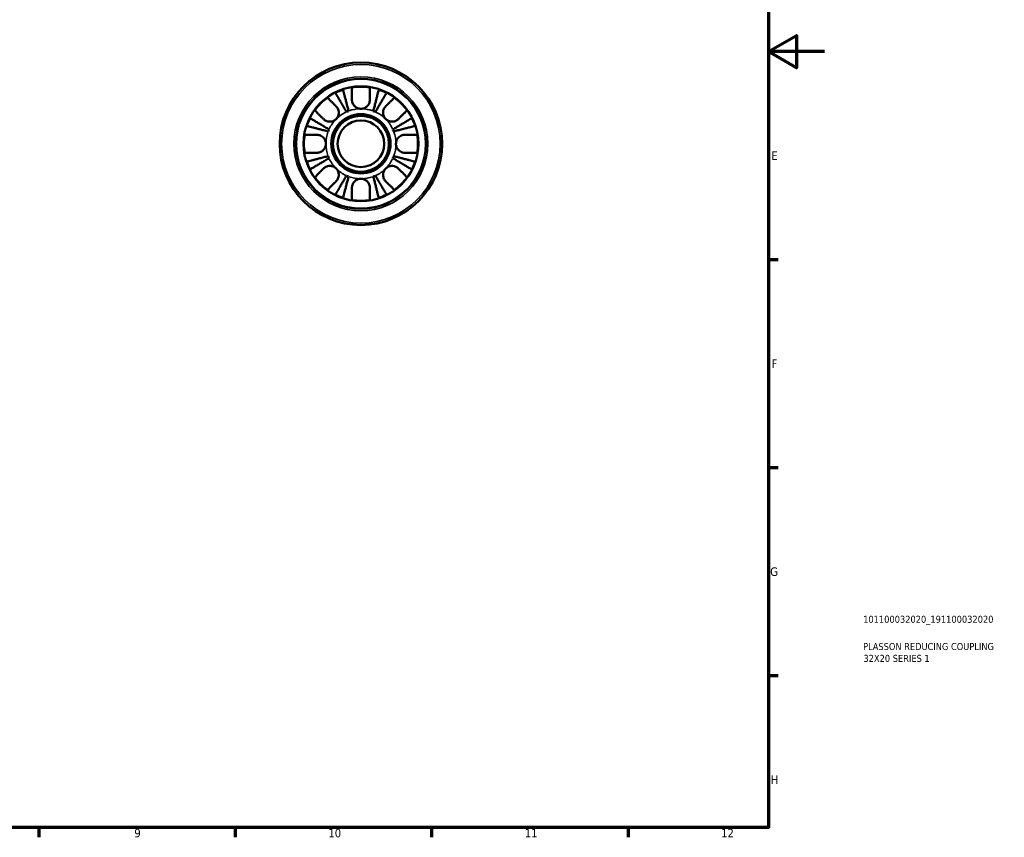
# Model space of a CAD drawing. Header units: millimetres. Extents: x 0 to 905, y -151 to 594.
# Tile 7 of 10: x 554 to 905, y 17 to 308. Entities that reach past the tile are written whole.
import ezdxf

# ---------------------------------------------------------------- set-up
doc = ezdxf.new("R2010")
doc.units = ezdxf.units.MM
for name, color, linetype, lineweight in [('Border (ANSI)', 7, 'Continuous', 70), ('Title (ISO)', 7, 'Continuous', 50), ('Visible (ANSI)', 7, 'Continuous', 50), ('Visible Narrow (ANSI)', 7, 'Continuous', 35)]:
    doc.layers.add(name, color=color, linetype=linetype, lineweight=lineweight)
doc.styles.add('Note Text (ANSI)', font='tahoma.ttf')
doc.styles.add('Note Text (ISO)', font='tahoma.ttf')

# ---------------------------------------------------------------- blocks, each defined once
blk = doc.blocks.new('Borders Default Border')
at = {"layer": 'Border (ANSI)'}
for p, q in [((821, 222.75), (824.45, 222.75)), ((821, 148.5), (824.45, 148.5)), ((821, 74.25), (824.45, 74.25)), ((560.67, 20), (560.67, 16.55)), ((630.75, 20), (630.75, 16.55)), ((700.83, 20), (700.83, 16.55)), ((770.92, 20), (770.92, 16.55))]:
    blk.add_line(p, q, dxfattribs=at)
at = {"layer": 'Border (ANSI)', "flags": 128}
for points in [[(20, 20), (20, 574), (821, 574), (821, 20), (20, 20)], [(841, 297), (821, 297), (831, 302.77), (831, 291.23), (821, 297)]]:
    blk.add_lwpolyline(points, dxfattribs=at)
at = {"layer": 'Border (ANSI)', "color": 230, "true_color": 0xff0080, "attachment_point": 7, "style": 'Note Text (ANSI)'}
for s, insert, char_height in [('E', (822.05, 258.35), 3.05), ('F', (822.14, 184.1), 3.05), ('G', (821.66, 109.79), 3.05), ('H', (821.81, 35.6), 3.05), ('9', (594.7, 16.49), 3.05), ('10', (663.96, 16.49), 3.048), ('11', (734.04, 16.55), 3.048), ('12', (804.13, 16.55), 3.048)]:
    blk.add_mtext(s, dxfattribs=dict(at, insert=insert, char_height=char_height))
blk = doc.blocks.new('Title Blocks ISO')
at = {"layer": 'Title (ISO)', "color": 232, "true_color": 0xca0064, "style": 'Note Text (ISO)'}
for tag, p in [('PART_NUMBER_001', (33.84, 73.13)), ('DESCRIPTION_001', (33.84, 63.4)), ('DESCRIPTION_002', (33.93, 59.18))]:
    blk.add_attdef(tag, p, '', height=2.5, dxfattribs=at)

msp = doc.modelspace()

# ---------------------------------------------------------------- linework, layer by layer
at = {"layer": 'Visible (ANSI)'}
for radius in [29, 23.2, 20.5, 10.58, 10, 8.333]:
    msp.add_circle((675.589, 264.096), radius, dxfattribs=at)
for radius, start, end in [(20.338, 108.28521, 116.71479), (20.338, 80.94758, 99.05242), (20.338, 63.28521, 71.71479), (20.338, 125.94758, 144.05242), (20.338, 35.94758, 54.05242), (12.5, 110.66622, 114.33378), (12.5, 65.66622, 69.33378), (20.338, 153.28521, 161.71479), (20.338, 18.28521, 26.71479), (20.338, 170.94758, 189.05242), (12.5, 155.66622, 159.33378), (12.5, 20.66622, 24.33378), (20.338, 350.94758, 9.05242), (20.338, 198.28521, 206.71479), (12.5, 200.66622, 204.33378), (12.5, 335.66622, 339.33378), (20.338, 333.28521, 341.71479), (20.338, 215.94758, 234.05242), (12.5, 245.66622, 249.33378), (12.5, 290.66622, 294.33378), (20.338, 305.94758, 324.05242), (20.338, 243.28521, 251.71479), (20.338, 260.94758, 279.05242), (20.338, 288.28521, 296.71479)]:
    msp.add_arc((675.589, 264.096), radius, start, end, dxfattribs=at)
for points, knots in [([(670.438, 275.486), (670.186, 275.913), (669.911, 276.381), (669.371, 277.296), (669.107, 277.745), (668.642, 278.534), (668.398, 278.948), (667.943, 279.722), (667.731, 280.081), (667.376, 280.683), (667.2, 280.983), (666.896, 281.498), (666.769, 281.715), (666.579, 282.037), (666.499, 282.173), (666.446, 282.263)], [3.5727317, 3.5727317, 3.5727317, 3.5727317, 3.721745, 3.721745, 3.8707582, 3.8707582, 4.019183, 4.019183, 4.1676079, 4.1676079, 4.3157226, 4.3157226, 4.4638373, 4.4638373, 4.6079695, 4.6079695, 4.6079695, 4.6079695]), ([(669.208, 283.407), (669.234, 283.306), (669.274, 283.153), (669.367, 282.792), (669.43, 282.548), (669.58, 281.968), (669.667, 281.632), (669.842, 280.955), (669.946, 280.551), (670.171, 279.682), (670.291, 279.217), (670.521, 278.33), (670.651, 277.827), (670.917, 276.798), (671.053, 276.273), (671.177, 275.792)], [0.1517731, 0.1517731, 0.1517731, 0.1517731, 0.2959053, 0.2959053, 0.44402, 0.44402, 0.5921347, 0.5921347, 0.7405595, 0.7405595, 0.8889844, 0.8889844, 1.0379976, 1.0379976, 1.1870108, 1.1870108, 1.1870108, 1.1870108]), ([(672.389, 279.796), (672.389, 280.113), (672.389, 280.433), (672.389, 281.192), (672.389, 281.614), (672.389, 282.323), (672.389, 282.675), (672.389, 283.282), (672.389, 283.537), (672.389, 283.915), (672.389, 284.075), (672.389, 284.181)], [4.03221701, 4.03221701, 4.03221701, 4.03221701, 4.13285074, 4.13285074, 4.282082, 4.282082, 4.43105495, 4.43105495, 4.5800279, 4.5800279, 4.72427535, 4.72427535, 4.72427535, 4.72427535]), ([(678.789, 284.181), (678.789, 284.076), (678.789, 283.919), (678.789, 283.546), (678.789, 283.293), (678.789, 282.691), (678.789, 282.342), (678.789, 281.637), (678.789, 281.214), (678.789, 280.447), (678.789, 280.12), (678.789, 279.796)], [0.1517835, 0.1517835, 0.1517835, 0.1517835, 0.29453183, 0.29453183, 0.44272575, 0.44272575, 0.59091966, 0.59091966, 0.74090906, 0.74090906, 0.84386421, 0.84386421, 0.84386421, 0.84386421]), ([(680, 275.792), (680.125, 276.272), (680.26, 276.797), (680.526, 277.825), (680.656, 278.328), (680.885, 279.214), (681.006, 279.679), (681.23, 280.548), (681.335, 280.951), (681.51, 281.629), (681.597, 281.966), (681.747, 282.546), (681.81, 282.79), (681.904, 283.152), (681.944, 283.306), (681.97, 283.407)], [3.5727327, 3.5727327, 3.5727327, 3.5727327, 3.7216131, 3.7216131, 3.8704935, 3.8704935, 4.0187864, 4.0187864, 4.1670792, 4.1670792, 4.3153265, 4.3153265, 4.4635739, 4.4635739, 4.6079654, 4.6079654, 4.6079654, 4.6079654]), ([(684.732, 282.263), (684.679, 282.173), (684.598, 282.036), (684.408, 281.714), (684.28, 281.497), (683.976, 280.98), (683.8, 280.681), (683.444, 280.078), (683.233, 279.718), (682.777, 278.945), (682.534, 278.532), (682.069, 277.743), (681.805, 277.295), (681.266, 276.38), (680.991, 275.913), (680.739, 275.486)], [0.1517782, 0.1517782, 0.1517782, 0.1517782, 0.2961697, 0.2961697, 0.444417, 0.444417, 0.5926644, 0.5926644, 0.7409572, 0.7409572, 0.88925, 0.88925, 1.0381304, 1.0381304, 1.1870109, 1.1870109, 1.1870109, 1.1870109]), ([(663.649, 280.561), (663.724, 280.486), (663.837, 280.373), (664.104, 280.106), (664.285, 279.925), (664.715, 279.496), (664.963, 279.247), (665.464, 278.746), (665.763, 278.448), (666.299, 277.911), (666.525, 277.685), (666.75, 277.46)], [0.15181312, 0.15181312, 0.15181312, 0.15181312, 0.29606056, 0.29606056, 0.44503351, 0.44503351, 0.59400646, 0.59400646, 0.74323773, 0.74323773, 0.84387145, 0.84387145, 0.84387145, 0.84387145]), ([(675.589, 276.596), (675.185, 276.596), (674.784, 276.673), (674.088, 276.949), (673.791, 277.127), (673.279, 277.558), (673.065, 277.803), (672.773, 278.26), (672.675, 278.456), (672.523, 278.854), (672.469, 279.054), (672.404, 279.436), (672.389, 279.617), (672.389, 279.796)], [-2.21111993, -2.21111993, -2.21111993, -2.21111993, -2.0898399, -2.0898399, -1.98614814, -1.98614814, -1.88775858, -1.88775858, -1.81973063, -1.81973063, -1.75376732, -1.75376732, -1.69399568, -1.69399568, -1.69399568, -1.69399568]), ([(678.789, 279.796), (678.789, 279.66), (678.78, 279.523), (678.735, 279.178), (678.688, 278.971), (678.552, 278.57), (678.465, 278.377), (678.213, 277.942), (678.034, 277.711), (677.534, 277.223), (677.194, 276.998), (676.429, 276.68), (676.011, 276.596), (675.589, 276.596)], [-0.5159245, -0.5159245, -0.5159245, -0.5159245, -0.47074715, -0.47074715, -0.40311077, -0.40311077, -0.33740557, -0.33740557, -0.24866964, -0.24866964, -0.12673966, -0.12673966, 0, 0, 0, 0]), ([(684.428, 277.46), (684.657, 277.69), (684.888, 277.921), (685.43, 278.463), (685.729, 278.762), (686.228, 279.261), (686.475, 279.507), (686.9, 279.933), (687.079, 280.112), (687.343, 280.375), (687.454, 280.487), (687.528, 280.561)], [4.03217579, 4.03217579, 4.03217579, 4.03217579, 4.13513094, 4.13513094, 4.28512034, 4.28512034, 4.43331426, 4.43331426, 4.58150818, 4.58150818, 4.72425651, 4.72425651, 4.72425651, 4.72425651]), ([(662.224, 272.935), (661.995, 273.164), (661.764, 273.395), (661.222, 273.938), (660.923, 274.236), (660.424, 274.735), (660.177, 274.982), (659.752, 275.407), (659.573, 275.586), (659.309, 275.85), (659.198, 275.961), (659.124, 276.036)], [4.03217579, 4.03217579, 4.03217579, 4.03217579, 4.13513094, 4.13513094, 4.28512034, 4.28512034, 4.43331426, 4.43331426, 4.58150818, 4.58150818, 4.72425651, 4.72425651, 4.72425651, 4.72425651]), ([(666.75, 277.46), (666.849, 277.361), (666.943, 277.254), (667.155, 276.976), (667.266, 276.799), (667.45, 276.423), (667.525, 276.227), (667.654, 275.742), (667.691, 275.452), (667.682, 274.754), (667.6, 274.353), (667.285, 273.588), (667.049, 273.234), (666.75, 272.935)], [-0.51605321, -0.51605321, -0.51605321, -0.51605321, -0.46927389, -0.46927389, -0.40272959, -0.40272959, -0.33754407, -0.33754407, -0.24860938, -0.24860938, -0.12674173, -0.12674173, 0, 0, 0, 0]), ([(684.428, 272.935), (684.28, 273.082), (684.147, 273.244), (683.907, 273.603), (683.803, 273.8), (683.593, 274.324), (683.518, 274.66), (683.477, 275.315), (683.504, 275.629), (683.625, 276.143), (683.696, 276.346), (683.872, 276.727), (683.976, 276.904), (684.196, 277.21), (684.308, 277.34), (684.428, 277.46)], [0, 0, 0, 0, 0.0626039, 0.0626039, 0.12946018, 0.12946018, 0.23227607, 0.23227607, 0.32766079, 0.32766079, 0.39439512, 0.39439512, 0.45981717, 0.45981717, 0.51643089, 0.51643089, 0.51643089, 0.51643089]), ([(692.054, 276.036), (691.98, 275.961), (691.868, 275.85), (691.604, 275.586), (691.426, 275.407), (691, 274.982), (690.754, 274.735), (690.255, 274.236), (689.956, 273.938), (689.414, 273.395), (689.182, 273.164), (688.953, 272.935)], [0.1517835, 0.1517835, 0.1517835, 0.1517835, 0.29453183, 0.29453183, 0.44272575, 0.44272575, 0.59091966, 0.59091966, 0.74090906, 0.74090906, 0.84386421, 0.84386421, 0.84386421, 0.84386421]), ([(657.421, 273.239), (657.512, 273.186), (657.649, 273.105), (657.971, 272.916), (658.188, 272.788), (658.705, 272.483), (659.004, 272.307), (659.607, 271.952), (659.966, 271.74), (660.739, 271.285), (661.153, 271.041), (661.942, 270.576), (662.39, 270.312), (663.305, 269.774), (663.772, 269.499), (664.199, 269.247)], [0.1517782, 0.1517782, 0.1517782, 0.1517782, 0.2961697, 0.2961697, 0.444417, 0.444417, 0.5926644, 0.5926644, 0.7409572, 0.7409572, 0.88925, 0.88925, 1.0381304, 1.0381304, 1.1870109, 1.1870109, 1.1870109, 1.1870109]), ([(666.75, 272.935), (666.602, 272.787), (666.441, 272.655), (666.082, 272.414), (665.885, 272.31), (665.36, 272.1), (665.025, 272.025), (664.369, 271.984), (664.056, 272.012), (663.542, 272.133), (663.339, 272.203), (662.957, 272.379), (662.781, 272.483), (662.475, 272.703), (662.344, 272.815), (662.224, 272.935)], [0, 0, 0, 0, 0.0626039, 0.0626039, 0.12946018, 0.12946018, 0.23227607, 0.23227607, 0.32766079, 0.32766079, 0.39439512, 0.39439512, 0.45981717, 0.45981717, 0.51643089, 0.51643089, 0.51643089, 0.51643089]), ([(688.953, 272.935), (688.854, 272.835), (688.746, 272.741), (688.469, 272.529), (688.292, 272.419), (687.916, 272.234), (687.72, 272.16), (687.235, 272.031), (686.945, 271.994), (686.246, 272.003), (685.846, 272.084), (685.081, 272.4), (684.726, 272.636), (684.428, 272.935)], [-0.51605321, -0.51605321, -0.51605321, -0.51605321, -0.46927389, -0.46927389, -0.40272959, -0.40272959, -0.33754407, -0.33754407, -0.24860938, -0.24860938, -0.12674173, -0.12674173, 0, 0, 0, 0]), ([(686.978, 269.247), (687.406, 269.499), (687.874, 269.774), (688.789, 270.313), (689.237, 270.577), (690.027, 271.042), (690.441, 271.286), (691.214, 271.742), (691.574, 271.954), (692.176, 272.308), (692.475, 272.485), (692.991, 272.789), (693.208, 272.916), (693.53, 273.106), (693.666, 273.186), (693.756, 273.239)], [3.5727317, 3.5727317, 3.5727317, 3.5727317, 3.721745, 3.721745, 3.8707582, 3.8707582, 4.019183, 4.019183, 4.1676079, 4.1676079, 4.3157226, 4.3157226, 4.4638373, 4.4638373, 4.6079695, 4.6079695, 4.6079695, 4.6079695]), ([(655.504, 267.296), (655.609, 267.296), (655.766, 267.296), (656.139, 267.296), (656.392, 267.296), (656.994, 267.296), (657.342, 267.296), (658.048, 267.296), (658.471, 267.296), (659.238, 267.296), (659.564, 267.296), (659.889, 267.296)], [0.1517835, 0.1517835, 0.1517835, 0.1517835, 0.29453183, 0.29453183, 0.44272575, 0.44272575, 0.59091966, 0.59091966, 0.74090906, 0.74090906, 0.84386421, 0.84386421, 0.84386421, 0.84386421]), ([(663.893, 268.508), (663.412, 268.632), (662.887, 268.768), (661.858, 269.034), (661.355, 269.164), (660.468, 269.393), (660.002, 269.514), (659.133, 269.739), (658.73, 269.843), (658.053, 270.018), (657.716, 270.105), (657.137, 270.255), (656.893, 270.318), (656.532, 270.411), (656.379, 270.451), (656.277, 270.477)], [3.5727317, 3.5727317, 3.5727317, 3.5727317, 3.721745, 3.721745, 3.8707582, 3.8707582, 4.019183, 4.019183, 4.1676079, 4.1676079, 4.3157226, 4.3157226, 4.4638373, 4.4638373, 4.6079695, 4.6079695, 4.6079695, 4.6079695]), ([(659.889, 267.296), (660.025, 267.296), (660.162, 267.287), (660.507, 267.243), (660.714, 267.195), (661.115, 267.059), (661.308, 266.972), (661.743, 266.72), (661.974, 266.541), (662.461, 266.042), (662.687, 265.701), (663.005, 264.937), (663.089, 264.518), (663.089, 264.096)], [-0.5159245, -0.5159245, -0.5159245, -0.5159245, -0.47074715, -0.47074715, -0.40311077, -0.40311077, -0.33740557, -0.33740557, -0.24866964, -0.24866964, -0.12673966, -0.12673966, 0, 0, 0, 0]), ([(694.9, 270.477), (694.798, 270.451), (694.645, 270.411), (694.283, 270.317), (694.039, 270.254), (693.458, 270.104), (693.122, 270.017), (692.444, 269.842), (692.041, 269.738), (691.172, 269.513), (690.707, 269.393), (689.821, 269.163), (689.318, 269.033), (688.29, 268.768), (687.765, 268.632), (687.284, 268.508)], [0.1517782, 0.1517782, 0.1517782, 0.1517782, 0.2961697, 0.2961697, 0.444417, 0.444417, 0.5926644, 0.5926644, 0.7409572, 0.7409572, 0.88925, 0.88925, 1.0381304, 1.0381304, 1.1870109, 1.1870109, 1.1870109, 1.1870109]), ([(688.089, 264.096), (688.089, 264.346), (688.118, 264.594), (688.238, 265.098), (688.332, 265.349), (688.63, 265.915), (688.859, 266.211), (689.347, 266.656), (689.586, 266.82), (690.108, 267.085), (690.388, 267.18), (690.878, 267.277), (691.085, 267.296), (691.289, 267.296)], [0, 0, 0, 0, 0.07487079, 0.07487079, 0.15524435, 0.15524435, 0.26709949, 0.26709949, 0.35552236, 0.35552236, 0.44849035, 0.44849035, 0.51647678, 0.51647678, 0.51647678, 0.51647678]), ([(691.289, 267.296), (691.613, 267.296), (691.94, 267.296), (692.707, 267.296), (693.13, 267.296), (693.835, 267.296), (694.184, 267.296), (694.785, 267.296), (695.038, 267.296), (695.411, 267.296), (695.569, 267.296), (695.674, 267.296)], [4.03217579, 4.03217579, 4.03217579, 4.03217579, 4.13513094, 4.13513094, 4.28512034, 4.28512034, 4.43331426, 4.43331426, 4.58150818, 4.58150818, 4.72425651, 4.72425651, 4.72425651, 4.72425651]), ([(663.089, 264.096), (663.089, 263.692), (663.012, 263.291), (662.736, 262.596), (662.558, 262.298), (662.127, 261.786), (661.882, 261.572), (661.425, 261.28), (661.229, 261.182), (660.831, 261.031), (660.631, 260.977), (660.249, 260.911), (660.068, 260.896), (659.889, 260.896)], [-2.21111993, -2.21111993, -2.21111993, -2.21111993, -2.0898399, -2.0898399, -1.98614814, -1.98614814, -1.88775858, -1.88775858, -1.81973063, -1.81973063, -1.75376732, -1.75376732, -1.69399568, -1.69399568, -1.69399568, -1.69399568]), ([(691.289, 260.896), (691.014, 260.896), (690.734, 260.931), (690.185, 261.079), (689.921, 261.189), (689.414, 261.486), (689.178, 261.672), (688.702, 262.173), (688.486, 262.503), (688.173, 263.254), (688.089, 263.673), (688.089, 264.096)], [-0.5165283, -0.5165283, -0.5165283, -0.5165283, -0.42509424, -0.42509424, -0.33576206, -0.33576206, -0.24464362, -0.24464362, -0.12693037, -0.12693037, 0, 0, 0, 0]), ([(659.889, 260.896), (659.564, 260.896), (659.238, 260.896), (658.471, 260.896), (658.048, 260.896), (657.342, 260.896), (656.994, 260.896), (656.392, 260.896), (656.139, 260.896), (655.766, 260.896), (655.609, 260.896), (655.504, 260.896)], [4.03217579, 4.03217579, 4.03217579, 4.03217579, 4.13513094, 4.13513094, 4.28512034, 4.28512034, 4.43331426, 4.43331426, 4.58150818, 4.58150818, 4.72425651, 4.72425651, 4.72425651, 4.72425651]), ([(695.674, 260.896), (695.569, 260.896), (695.411, 260.896), (695.038, 260.896), (694.785, 260.896), (694.184, 260.896), (693.835, 260.896), (693.13, 260.896), (692.707, 260.896), (691.94, 260.896), (691.613, 260.896), (691.289, 260.896)], [0.1517835, 0.1517835, 0.1517835, 0.1517835, 0.29453183, 0.29453183, 0.44272575, 0.44272575, 0.59091966, 0.59091966, 0.74090906, 0.74090906, 0.84386421, 0.84386421, 0.84386421, 0.84386421]), ([(656.277, 257.715), (656.379, 257.741), (656.532, 257.781), (656.893, 257.874), (657.137, 257.937), (657.716, 258.087), (658.053, 258.174), (658.73, 258.349), (659.133, 258.453), (660.002, 258.678), (660.468, 258.799), (661.355, 259.028), (661.858, 259.158), (662.887, 259.424), (663.412, 259.56), (663.893, 259.684)], [0.1517731, 0.1517731, 0.1517731, 0.1517731, 0.2959053, 0.2959053, 0.44402, 0.44402, 0.5921347, 0.5921347, 0.7405595, 0.7405595, 0.8889844, 0.8889844, 1.0379976, 1.0379976, 1.1870108, 1.1870108, 1.1870108, 1.1870108]), ([(664.199, 258.945), (663.771, 258.693), (663.304, 258.418), (662.388, 257.879), (661.94, 257.615), (661.151, 257.15), (660.737, 256.906), (659.963, 256.45), (659.604, 256.238), (659.001, 255.884), (658.702, 255.707), (658.186, 255.403), (657.97, 255.276), (657.648, 255.086), (657.512, 255.006), (657.421, 254.953)], [3.5727327, 3.5727327, 3.5727327, 3.5727327, 3.7217459, 3.7217459, 3.8707592, 3.8707592, 4.019184, 4.019184, 4.1676089, 4.1676089, 4.3157236, 4.3157236, 4.4638383, 4.4638383, 4.6079705, 4.6079705, 4.6079705, 4.6079705]), ([(693.756, 254.953), (693.666, 255.006), (693.53, 255.086), (693.208, 255.276), (692.991, 255.403), (692.475, 255.707), (692.176, 255.884), (691.574, 256.238), (691.214, 256.45), (690.441, 256.906), (690.027, 257.15), (689.237, 257.615), (688.789, 257.879), (687.874, 258.418), (687.406, 258.693), (686.978, 258.945)], [0.1517731, 0.1517731, 0.1517731, 0.1517731, 0.2959053, 0.2959053, 0.44402, 0.44402, 0.5921347, 0.5921347, 0.7405595, 0.7405595, 0.8889844, 0.8889844, 1.0379976, 1.0379976, 1.1870108, 1.1870108, 1.1870108, 1.1870108]), ([(687.284, 259.684), (687.765, 259.56), (688.291, 259.424), (689.319, 259.158), (689.823, 259.028), (690.71, 258.799), (691.175, 258.678), (692.044, 258.453), (692.448, 258.349), (693.125, 258.174), (693.461, 258.087), (694.041, 257.937), (694.284, 257.874), (694.646, 257.781), (694.799, 257.741), (694.9, 257.715)], [3.5727317, 3.5727317, 3.5727317, 3.5727317, 3.721745, 3.721745, 3.8707582, 3.8707582, 4.019183, 4.019183, 4.1676079, 4.1676079, 4.3157226, 4.3157226, 4.4638373, 4.4638373, 4.6079695, 4.6079695, 4.6079695, 4.6079695]), ([(659.124, 252.156), (659.198, 252.231), (659.309, 252.342), (659.573, 252.606), (659.752, 252.785), (660.177, 253.21), (660.424, 253.457), (660.923, 253.956), (661.222, 254.254), (661.764, 254.797), (661.995, 255.028), (662.224, 255.257)], [0.1517835, 0.1517835, 0.1517835, 0.1517835, 0.29453183, 0.29453183, 0.44272575, 0.44272575, 0.59091966, 0.59091966, 0.74090906, 0.74090906, 0.84386421, 0.84386421, 0.84386421, 0.84386421]), ([(662.224, 255.257), (662.324, 255.357), (662.431, 255.451), (662.709, 255.663), (662.886, 255.773), (663.261, 255.958), (663.458, 256.032), (663.942, 256.161), (664.233, 256.198), (664.931, 256.189), (665.331, 256.108), (666.096, 255.792), (666.451, 255.556), (666.75, 255.257)], [-0.51605321, -0.51605321, -0.51605321, -0.51605321, -0.46927389, -0.46927389, -0.40272959, -0.40272959, -0.33754407, -0.33754407, -0.24860938, -0.24860938, -0.12674173, -0.12674173, 0, 0, 0, 0]), ([(666.75, 255.257), (666.898, 255.11), (667.03, 254.948), (667.27, 254.589), (667.375, 254.392), (667.585, 253.868), (667.66, 253.532), (667.701, 252.877), (667.673, 252.563), (667.552, 252.049), (667.482, 251.846), (667.306, 251.465), (667.202, 251.288), (666.982, 250.982), (666.87, 250.852), (666.75, 250.732)], [0, 0, 0, 0, 0.0626039, 0.0626039, 0.12946018, 0.12946018, 0.23227607, 0.23227607, 0.32766079, 0.32766079, 0.39439512, 0.39439512, 0.45981717, 0.45981717, 0.51643089, 0.51643089, 0.51643089, 0.51643089]), ([(684.428, 250.732), (684.328, 250.831), (684.234, 250.938), (684.022, 251.216), (683.912, 251.393), (683.727, 251.769), (683.653, 251.965), (683.524, 252.45), (683.487, 252.74), (683.496, 253.438), (683.577, 253.839), (683.892, 254.604), (684.129, 254.958), (684.428, 255.257)], [-0.51605321, -0.51605321, -0.51605321, -0.51605321, -0.46927389, -0.46927389, -0.40272959, -0.40272959, -0.33754407, -0.33754407, -0.24860938, -0.24860938, -0.12674173, -0.12674173, 0, 0, 0, 0]), ([(684.428, 255.257), (684.575, 255.405), (684.737, 255.537), (685.095, 255.778), (685.293, 255.882), (685.817, 256.092), (686.153, 256.167), (686.808, 256.208), (687.122, 256.18), (687.636, 256.059), (687.839, 255.989), (688.22, 255.813), (688.397, 255.709), (688.702, 255.489), (688.833, 255.377), (688.953, 255.257)], [0, 0, 0, 0, 0.0626039, 0.0626039, 0.12946018, 0.12946018, 0.23227607, 0.23227607, 0.32766079, 0.32766079, 0.39439512, 0.39439512, 0.45981717, 0.45981717, 0.51643089, 0.51643089, 0.51643089, 0.51643089]), ([(688.953, 255.257), (689.178, 255.033), (689.404, 254.807), (689.941, 254.27), (690.239, 253.972), (690.74, 253.471), (690.989, 253.222), (691.418, 252.792), (691.599, 252.612), (691.866, 252.344), (691.979, 252.231), (692.054, 252.156)], [4.03221701, 4.03221701, 4.03221701, 4.03221701, 4.13285074, 4.13285074, 4.282082, 4.282082, 4.43105495, 4.43105495, 4.5800279, 4.5800279, 4.72427535, 4.72427535, 4.72427535, 4.72427535]), ([(666.75, 250.732), (666.521, 250.502), (666.289, 250.271), (665.747, 249.729), (665.448, 249.43), (664.949, 248.931), (664.703, 248.685), (664.277, 248.259), (664.099, 248.08), (663.835, 247.817), (663.723, 247.705), (663.649, 247.631)], [4.03222394, 4.03222394, 4.03222394, 4.03222394, 4.13517909, 4.13517909, 4.28516849, 4.28516849, 4.43336241, 4.43336241, 4.58155632, 4.58155632, 4.72430465, 4.72430465, 4.72430465, 4.72430465]), ([(666.446, 245.929), (666.499, 246.019), (666.579, 246.155), (666.769, 246.477), (666.896, 246.694), (667.2, 247.209), (667.376, 247.509), (667.731, 248.111), (667.943, 248.47), (668.398, 249.244), (668.642, 249.658), (669.107, 250.447), (669.371, 250.896), (669.911, 251.811), (670.186, 252.279), (670.438, 252.706)], [0.1517731, 0.1517731, 0.1517731, 0.1517731, 0.2959053, 0.2959053, 0.44402, 0.44402, 0.5921347, 0.5921347, 0.7405595, 0.7405595, 0.8889844, 0.8889844, 1.0379976, 1.0379976, 1.1870108, 1.1870108, 1.1870108, 1.1870108]), ([(671.177, 252.4), (671.053, 251.919), (670.917, 251.394), (670.651, 250.365), (670.521, 249.862), (670.291, 248.975), (670.171, 248.51), (669.946, 247.64), (669.842, 247.237), (669.667, 246.56), (669.58, 246.224), (669.43, 245.644), (669.367, 245.4), (669.274, 245.039), (669.234, 244.886), (669.208, 244.785)], [3.5727317, 3.5727317, 3.5727317, 3.5727317, 3.721745, 3.721745, 3.8707582, 3.8707582, 4.019183, 4.019183, 4.1676079, 4.1676079, 4.3157226, 4.3157226, 4.4638373, 4.4638373, 4.6079695, 4.6079695, 4.6079695, 4.6079695]), ([(672.389, 248.396), (672.389, 248.532), (672.397, 248.669), (672.442, 249.014), (672.489, 249.221), (672.626, 249.622), (672.713, 249.815), (672.965, 250.25), (673.144, 250.481), (673.643, 250.969), (673.984, 251.194), (674.748, 251.512), (675.166, 251.596), (675.589, 251.596)], [-0.5159245, -0.5159245, -0.5159245, -0.5159245, -0.47074715, -0.47074715, -0.40311077, -0.40311077, -0.33740557, -0.33740557, -0.24866964, -0.24866964, -0.12673966, -0.12673966, 0, 0, 0, 0]), ([(675.589, 251.596), (675.993, 251.596), (676.393, 251.519), (677.089, 251.243), (677.387, 251.065), (677.899, 250.634), (678.113, 250.389), (678.405, 249.932), (678.503, 249.736), (678.654, 249.338), (678.708, 249.138), (678.774, 248.756), (678.789, 248.575), (678.789, 248.396)], [-2.21111993, -2.21111993, -2.21111993, -2.21111993, -2.0898399, -2.0898399, -1.98614814, -1.98614814, -1.88775858, -1.88775858, -1.81973063, -1.81973063, -1.75376732, -1.75376732, -1.69399568, -1.69399568, -1.69399568, -1.69399568]), ([(681.97, 244.785), (681.944, 244.886), (681.904, 245.04), (681.81, 245.402), (681.747, 245.646), (681.597, 246.226), (681.51, 246.563), (681.335, 247.241), (681.23, 247.644), (681.006, 248.513), (680.885, 248.978), (680.656, 249.864), (680.526, 250.367), (680.26, 251.395), (680.125, 251.92), (680, 252.4)], [0.1517782, 0.1517782, 0.1517782, 0.1517782, 0.2961697, 0.2961697, 0.444417, 0.444417, 0.5926644, 0.5926644, 0.7409572, 0.7409572, 0.88925, 0.88925, 1.0381304, 1.0381304, 1.1870109, 1.1870109, 1.1870109, 1.1870109]), ([(680.739, 252.706), (680.991, 252.279), (681.266, 251.812), (681.805, 250.897), (682.069, 250.449), (682.534, 249.66), (682.777, 249.247), (683.233, 248.474), (683.444, 248.114), (683.8, 247.511), (683.976, 247.212), (684.28, 246.695), (684.408, 246.478), (684.598, 246.156), (684.679, 246.019), (684.732, 245.929)], [3.5727327, 3.5727327, 3.5727327, 3.5727327, 3.7216131, 3.7216131, 3.8704935, 3.8704935, 4.0187864, 4.0187864, 4.1670792, 4.1670792, 4.3153265, 4.3153265, 4.4635739, 4.4635739, 4.6079654, 4.6079654, 4.6079654, 4.6079654]), ([(687.528, 247.631), (687.454, 247.705), (687.343, 247.817), (687.079, 248.08), (686.9, 248.259), (686.475, 248.685), (686.228, 248.931), (685.729, 249.43), (685.43, 249.729), (684.888, 250.271), (684.657, 250.502), (684.428, 250.732)], [0.1517835, 0.1517835, 0.1517835, 0.1517835, 0.29453183, 0.29453183, 0.44272575, 0.44272575, 0.59091966, 0.59091966, 0.74090906, 0.74090906, 0.84386421, 0.84386421, 0.84386421, 0.84386421]), ([(672.389, 244.011), (672.389, 244.117), (672.389, 244.277), (672.389, 244.655), (672.389, 244.91), (672.389, 245.517), (672.389, 245.869), (672.389, 246.578), (672.389, 247), (672.389, 247.759), (672.389, 248.079), (672.389, 248.396)], [0.15181312, 0.15181312, 0.15181312, 0.15181312, 0.29606056, 0.29606056, 0.44503351, 0.44503351, 0.59400646, 0.59400646, 0.74323773, 0.74323773, 0.84387145, 0.84387145, 0.84387145, 0.84387145]), ([(678.789, 248.396), (678.789, 248.072), (678.789, 247.745), (678.789, 246.978), (678.789, 246.555), (678.789, 245.85), (678.789, 245.501), (678.789, 244.899), (678.789, 244.646), (678.789, 244.273), (678.789, 244.116), (678.789, 244.011)], [4.03217579, 4.03217579, 4.03217579, 4.03217579, 4.13513094, 4.13513094, 4.28512034, 4.28512034, 4.43331426, 4.43331426, 4.58150818, 4.58150818, 4.72425651, 4.72425651, 4.72425651, 4.72425651])]:
    msp.add_open_spline(points, degree=3, knots=knots, dxfattribs=at)
at = {"layer": 'Visible Narrow (ANSI)'}
for radius in [28.3, 23.9, 23.021]:
    msp.add_circle((675.589, 264.096), radius, dxfattribs=at)
for start, end in [(115.36709, 133.96669), (91.03331, 109.63291), (70.36709, 88.96669), (46.03331, 64.63291), (136.03331, 154.63291), (25.36709, 43.96669), (160.36709, 178.96669), (1.03331, 19.63291), (181.03331, 199.63291), (340.36709, 358.96669), (205.36709, 223.96669), (316.03331, 334.63291), (226.03331, 244.63291), (295.36709, 313.96669), (250.36709, 268.96669), (271.03331, 289.63291)]:
    msp.add_arc((675.589, 264.096), 12.5, start, end, dxfattribs=at)

# ---------------------------------------------------------------- block references
msp.add_blockref('Borders Default Border', (0, 0))
msp.add_blockref('Title Blocks ISO', (821, 20)).add_auto_attribs({'PART_NUMBER_001': '101100032020_191100032020', 'DESCRIPTION_001': 'PLASSON REDUCING COUPLING', 'DESCRIPTION_002': '32X20 SERIES 1'})

doc.saveas('drawing.dxf')
